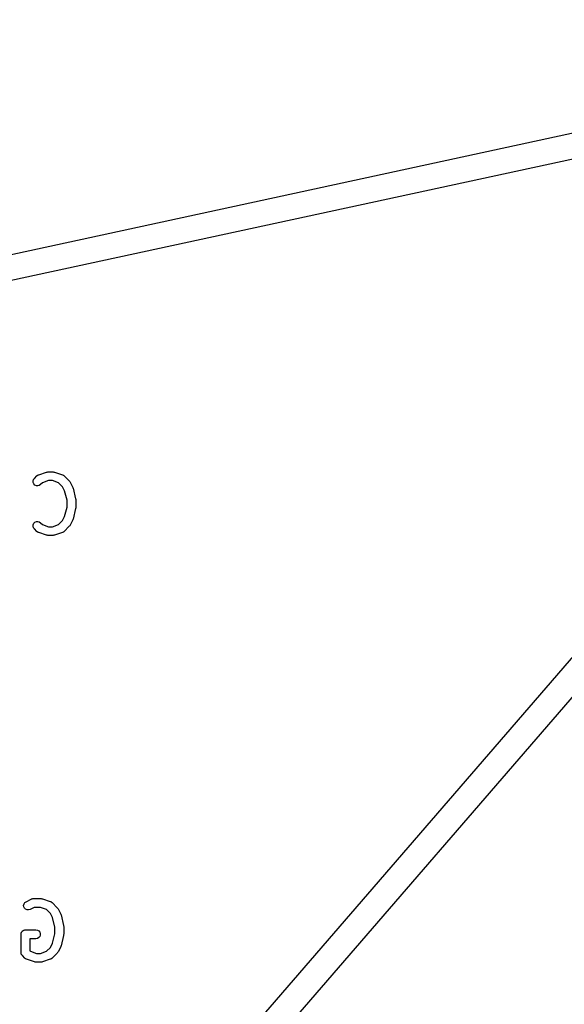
# Model space of a CAD drawing. Extents: x 48 to 353, y -143 to -50.
# Tile 12 of 70: x 57 to 65, y -90 to -76. Entities that reach past the tile are written whole.
import ezdxf

# ---------------------------------------------------------------- set-up
doc = ezdxf.new("R2010")
doc.units = 0
doc.header["$MEASUREMENT"] = 0
doc.layers.add('BLACK', color=7, linetype='CONTINUOUS')

msp = doc.modelspace()

# ---------------------------------------------------------------- linework, layer by layer
at = {"layer": 'Black'}
for p, q in [((47.969, -81.363), (72.0825, -76.1425)), ((72.7112, -76.3899), (48.7959, -104.061)), ((72.1691, -76.4819), (48.043, -81.705)), ((48.2546, -104.153), (72.1691, -76.4819)), ((57.6132, -82.3721), (57.7203, -82.3364)), ((57.7203, -82.3364), (57.7298, -82.335)), ((57.7298, -82.335), (57.7393, -82.3333)), ((57.7393, -82.3333), (57.8107, -82.3333)), ((57.8107, -82.3333), (57.8202, -82.335)), ((57.8202, -82.335), (57.8297, -82.3364)), ((57.8297, -82.3364), (57.9368, -82.3721)), ((57.5367, -82.4595), (57.542, -82.4394)), ((57.5385, -82.4802), (57.5367, -82.4595)), ((57.5473, -82.4991), (57.5385, -82.4802)), ((57.542, -82.4394), (57.554, -82.4223)), ((57.554, -82.4223), (57.5897, -82.3866)), ((57.5897, -82.3866), (57.5925, -82.3846)), ((57.5925, -82.3846), (57.5948, -82.382)), ((57.5948, -82.382), (57.601, -82.3787)), ((57.601, -82.3787), (57.6068, -82.3746)), ((57.6068, -82.3746), (57.6101, -82.3737)), ((57.6101, -82.3737), (57.6132, -82.3721)), ((57.6646, -82.4814), (57.6389, -82.5071)), ((57.749, -82.4533), (57.6646, -82.4814)), ((57.801, -82.4533), (57.749, -82.4533)), ((57.8854, -82.4814), (57.801, -82.4533)), ((57.94, -82.536), (57.8854, -82.4814)), ((57.9368, -82.3721), (57.9399, -82.3737)), ((57.9399, -82.3737), (57.9432, -82.3746)), ((57.9432, -82.3746), (57.949, -82.3787)), ((57.949, -82.3787), (57.9552, -82.382)), ((57.9552, -82.382), (57.9575, -82.3846)), ((57.9575, -82.3846), (57.9603, -82.3866)), ((57.9603, -82.3866), (58.0317, -82.458)), ((58.0317, -82.458), (58.0372, -82.4659)), ((58.0372, -82.4659), (58.0429, -82.4736)), ((58.0429, -82.4736), (58.0787, -82.545)), ((57.562, -82.5139), (57.5473, -82.4991)), ((57.5809, -82.5227), (57.562, -82.5139)), ((57.6017, -82.5245), (57.5809, -82.5227)), ((57.6218, -82.5191), (57.6017, -82.5245)), ((57.6389, -82.5071), (57.6218, -82.5191)), ((57.9684, -82.5928), (57.94, -82.536)), ((58.0007, -82.7221), (57.9684, -82.5928)), ((58.0787, -82.545), (58.0805, -82.5513)), ((58.0805, -82.5513), (58.0832, -82.5573)), ((58.0832, -82.5573), (58.1189, -82.7002)), ((58.0007, -82.8145), (58.0007, -82.7221)), ((58.1189, -82.7002), (58.1194, -82.7075)), ((58.1194, -82.7075), (58.1207, -82.7147)), ((58.1207, -82.7147), (58.1207, -82.8219)), ((57.9684, -82.9438), (58.0007, -82.8145)), ((58.1189, -82.8364), (58.0832, -82.9793)), ((58.1194, -82.8291), (58.1189, -82.8364)), ((58.1207, -82.8219), (58.1194, -82.8291)), ((57.5473, -83.0374), (57.562, -83.0227)), ((57.562, -83.0227), (57.5809, -83.0139)), ((57.5809, -83.0139), (57.6017, -83.0121)), ((57.6017, -83.0121), (57.6218, -83.0175)), ((57.6218, -83.0175), (57.6389, -83.0294)), ((57.6389, -83.0294), (57.6646, -83.0551)), ((57.8854, -83.0551), (57.94, -83.0006)), ((57.94, -83.0006), (57.9684, -82.9438)), ((58.0787, -82.9915), (58.0429, -83.063)), ((58.0805, -82.9853), (58.0787, -82.9915)), ((58.0832, -82.9793), (58.0805, -82.9853)), ((57.5367, -83.0771), (57.5385, -83.0563)), ((57.542, -83.0972), (57.5367, -83.0771)), ((57.5385, -83.0563), (57.5473, -83.0374)), ((57.554, -83.1143), (57.542, -83.0972)), ((57.5897, -83.15), (57.554, -83.1143)), ((57.5925, -83.152), (57.5897, -83.15)), ((57.5948, -83.1546), (57.5925, -83.152)), ((57.601, -83.1579), (57.5948, -83.1546)), ((57.6068, -83.1619), (57.601, -83.1579)), ((57.6101, -83.1628), (57.6068, -83.1619)), ((57.6132, -83.1645), (57.6101, -83.1628)), ((57.7203, -83.2002), (57.6132, -83.1645)), ((57.6646, -83.0551), (57.749, -83.0833)), ((57.749, -83.0833), (57.801, -83.0833)), ((57.801, -83.0833), (57.8854, -83.0551)), ((57.9368, -83.1645), (57.8297, -83.2002)), ((57.9399, -83.1628), (57.9368, -83.1645)), ((57.9432, -83.1619), (57.9399, -83.1628)), ((57.949, -83.1579), (57.9432, -83.1619)), ((57.9552, -83.1546), (57.949, -83.1579)), ((57.9575, -83.152), (57.9552, -83.1546)), ((57.9603, -83.15), (57.9575, -83.152)), ((58.0317, -83.0786), (57.9603, -83.15)), ((58.0372, -83.0707), (58.0317, -83.0786)), ((58.0429, -83.063), (58.0372, -83.0707)), ((57.7298, -83.2016), (57.7203, -83.2002)), ((57.7393, -83.2033), (57.7298, -83.2016)), ((57.8107, -83.2033), (57.7393, -83.2033)), ((57.8202, -83.2016), (57.8107, -83.2033)), ((57.8297, -83.2002), (57.8202, -83.2016)), ((57.4075, -88.2674), (57.4124, -88.2471)), ((57.4099, -88.2881), (57.4075, -88.2674)), ((57.4192, -88.3067), (57.4099, -88.2881)), ((57.4124, -88.2471), (57.4239, -88.2297)), ((57.4239, -88.2297), (57.4406, -88.2173)), ((57.4406, -88.2173), (57.512, -88.1816)), ((57.512, -88.1816), (57.5153, -88.1806)), ((57.5153, -88.1806), (57.5183, -88.1789)), ((57.5183, -88.1789), (57.5253, -88.1777)), ((57.5253, -88.1777), (57.532, -88.1757)), ((57.532, -88.1757), (57.5355, -88.1759)), ((57.5355, -88.1759), (57.5389, -88.1753)), ((57.5389, -88.1753), (57.646, -88.1753)), ((57.646, -88.1753), (57.6555, -88.177)), ((57.6555, -88.177), (57.665, -88.1784)), ((57.665, -88.1784), (57.7721, -88.2141)), ((57.7721, -88.2141), (57.7752, -88.2157)), ((57.7752, -88.2157), (57.7785, -88.2166)), ((57.7785, -88.2166), (57.7843, -88.2207)), ((57.7843, -88.2207), (57.7904, -88.224)), ((57.7904, -88.224), (57.7927, -88.2266)), ((57.7927, -88.2266), (57.7956, -88.2286)), ((57.7956, -88.2286), (57.867, -88.3)), ((57.4344, -88.3211), (57.4192, -88.3067)), ((57.4535, -88.3294), (57.4344, -88.3211)), ((57.4743, -88.3306), (57.4535, -88.3294)), ((57.4943, -88.3247), (57.4743, -88.3306)), ((57.553, -88.2953), (57.4943, -88.3247)), ((57.6363, -88.2953), (57.553, -88.2953)), ((57.7207, -88.3234), (57.6363, -88.2953)), ((57.7753, -88.378), (57.7207, -88.3234)), ((57.8037, -88.4348), (57.7753, -88.378)), ((57.867, -88.3), (57.8725, -88.3079)), ((57.8725, -88.3079), (57.8782, -88.3156)), ((57.8782, -88.3156), (57.914, -88.387)), ((57.914, -88.387), (57.9158, -88.3933)), ((57.9158, -88.3933), (57.9185, -88.3993)), ((57.9185, -88.3993), (57.9542, -88.5422)), ((57.836, -88.5641), (57.8037, -88.4348)), ((57.9542, -88.5422), (57.9547, -88.5495)), ((57.9547, -88.5495), (57.956, -88.5567)), ((57.956, -88.5567), (57.956, -88.6639)), ((57.3717, -88.6639), (57.3726, -88.6587)), ((57.3717, -88.9139), (57.3717, -88.6639)), ((57.3726, -88.6534), (57.3744, -88.6485)), ((57.3726, -88.6587), (57.3726, -88.6534)), ((57.3744, -88.6485), (57.3753, -88.6433)), ((57.3753, -88.6433), (57.378, -88.6388)), ((57.378, -88.6388), (57.3798, -88.6339)), ((57.3798, -88.6339), (57.3831, -88.6298)), ((57.3831, -88.6298), (57.3858, -88.6253)), ((57.3858, -88.6253), (57.3898, -88.6219)), ((57.3898, -88.6219), (57.3931, -88.6179)), ((57.3931, -88.6179), (57.3977, -88.6153)), ((57.3977, -88.6153), (57.4017, -88.6119)), ((57.4017, -88.6119), (57.4066, -88.6101)), ((57.4066, -88.6101), (57.4112, -88.6075)), ((57.4112, -88.6075), (57.4164, -88.6066)), ((57.4164, -88.6066), (57.4213, -88.6048)), ((57.4213, -88.6048), (57.4265, -88.6048)), ((57.4265, -88.6048), (57.4317, -88.6039)), ((57.4317, -88.6039), (57.5746, -88.6039)), ((57.5746, -88.6039), (57.5951, -88.6075)), ((57.5951, -88.6075), (57.6131, -88.6179)), ((57.6131, -88.6179), (57.6265, -88.6339)), ((57.6265, -88.6939), (57.6131, -88.7098)), ((57.6265, -88.6339), (57.6337, -88.6534)), ((57.6337, -88.6743), (57.6265, -88.6939)), ((57.6337, -88.6534), (57.6337, -88.6743)), ((57.8037, -88.7858), (57.836, -88.6565)), ((57.836, -88.6565), (57.836, -88.5641)), ((57.9542, -88.6784), (57.9185, -88.8213)), ((57.9547, -88.6711), (57.9542, -88.6784)), ((57.956, -88.6639), (57.9547, -88.6711)), ((57.5746, -88.7239), (57.4917, -88.7239)), ((57.4917, -88.7239), (57.4917, -88.889)), ((57.5951, -88.7202), (57.5746, -88.7239)), ((57.6131, -88.7098), (57.5951, -88.7202)), ((57.7753, -88.8426), (57.8037, -88.7858)), ((57.9158, -88.8273), (57.914, -88.8335)), ((57.9185, -88.8213), (57.9158, -88.8273)), ((57.3722, -88.9165), (57.3717, -88.9139)), ((57.3719, -88.9191), (57.3722, -88.9165)), ((57.374, -88.9267), (57.3719, -88.9191)), ((57.3753, -88.9344), (57.374, -88.9267)), ((57.3767, -88.9367), (57.3753, -88.9344)), ((57.3773, -88.9392), (57.3767, -88.9367)), ((57.3818, -88.9456), (57.3773, -88.9392)), ((57.3858, -88.9524), (57.3818, -88.9456)), ((57.3878, -88.9541), (57.3858, -88.9524)), ((57.3893, -88.9563), (57.3878, -88.9541)), ((57.425, -88.992), (57.3893, -88.9563)), ((57.4917, -88.889), (57.4998, -88.8971)), ((57.4998, -88.8971), (57.5843, -88.9253)), ((57.5843, -88.9253), (57.6363, -88.9253)), ((57.6363, -88.9253), (57.7207, -88.8971)), ((57.7207, -88.8971), (57.7753, -88.8426)), ((57.867, -88.9206), (57.7956, -88.992)), ((57.8725, -88.9127), (57.867, -88.9206)), ((57.8782, -88.905), (57.8725, -88.9127)), ((57.914, -88.8335), (57.8782, -88.905)), ((57.4278, -88.994), (57.425, -88.992)), ((57.4301, -88.9966), (57.4278, -88.994)), ((57.4363, -88.9999), (57.4301, -88.9966)), ((57.4421, -89.0039), (57.4363, -88.9999)), ((57.4454, -89.0048), (57.4421, -89.0039)), ((57.4485, -89.0065), (57.4454, -89.0048)), ((57.5556, -89.0422), (57.4485, -89.0065)), ((57.5651, -89.0436), (57.5556, -89.0422)), ((57.5746, -89.0453), (57.5651, -89.0436)), ((57.646, -89.0453), (57.5746, -89.0453)), ((57.6555, -89.0436), (57.646, -89.0453)), ((57.665, -89.0422), (57.6555, -89.0436)), ((57.7721, -89.0065), (57.665, -89.0422)), ((57.7752, -89.0048), (57.7721, -89.0065)), ((57.7785, -89.0039), (57.7752, -89.0048)), ((57.7843, -88.9999), (57.7785, -89.0039)), ((57.7904, -88.9966), (57.7843, -88.9999)), ((57.7927, -88.994), (57.7904, -88.9966)), ((57.7956, -88.992), (57.7927, -88.994))]:
    msp.add_line(p, q, dxfattribs=at)

doc.saveas('drawing.dxf')
